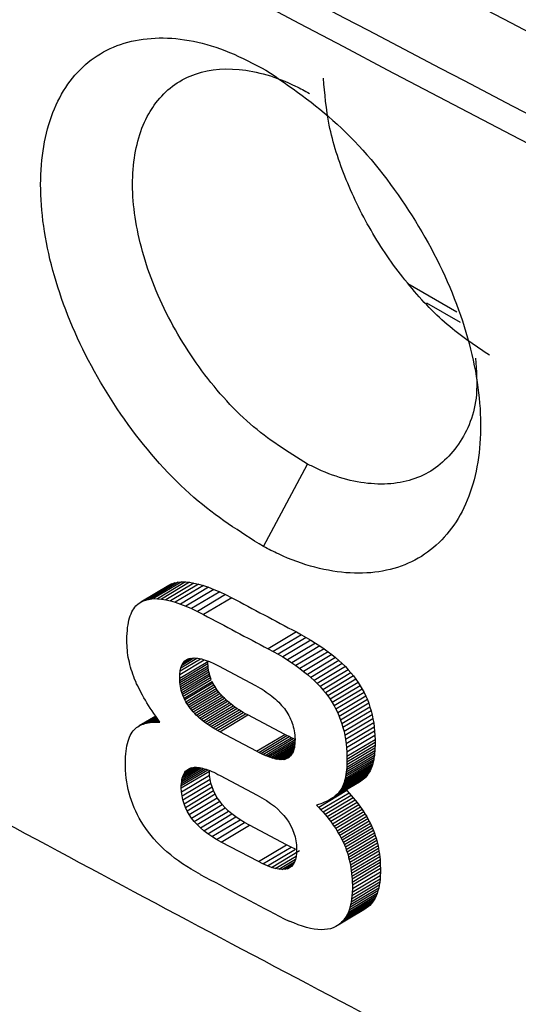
# Model space of a CAD drawing. Header units: millimetres. Extents: x -0.57 to 0.95, y -0.4 to 0.71.
# Tile 233 of 256: x 0.70298 to 0.70674, y 0.32393 to 0.33137. Entities that reach past the tile are written whole.
import ezdxf

# ---------------------------------------------------------------- set-up
doc = ezdxf.new("R2010")
doc.units = ezdxf.units.MM
doc.layers.add('FORMAT', color=7, linetype='Continuous')

msp = doc.modelspace()

# ---------------------------------------------------------------- linework, layer by layer
at = {"layer": 'FORMAT', "color": 7, "linetype": 'Continuous', "lineweight": 25}
for p, q in [((0.705909, 0.329373), (0.706279, 0.329159)), ((0.706048, 0.329228), (0.706303, 0.329081)), ((0.704818, 0.327385), (0.70515, 0.328009)), ((0.704104, 0.327092), (0.703891, 0.326966)), ((0.704125, 0.327103), (0.703913, 0.326976)), ((0.704148, 0.327111), (0.703936, 0.326984)), ((0.704173, 0.327116), (0.703961, 0.326989)), ((0.7042, 0.327118), (0.703988, 0.326992)), ((0.704229, 0.327118), (0.704017, 0.326991)), ((0.70426, 0.327116), (0.704048, 0.326989)), ((0.704293, 0.32711), (0.704081, 0.326983)), ((0.704104, 0.327092), (0.704125, 0.327103)), ((0.704328, 0.327102), (0.704116, 0.326975)), ((0.704125, 0.327103), (0.704148, 0.327111)), ((0.704148, 0.327111), (0.704173, 0.327116)), ((0.704365, 0.327091), (0.704152, 0.326965)), ((0.704173, 0.327116), (0.7042, 0.327118)), ((0.7042, 0.327118), (0.704229, 0.327118)), ((0.704229, 0.327118), (0.70426, 0.327116)), ((0.70426, 0.327116), (0.704293, 0.32711)), ((0.704293, 0.32711), (0.704328, 0.327102)), ((0.704328, 0.327102), (0.704365, 0.327091)), ((0.704365, 0.327091), (0.704403, 0.327078)), ((0.704403, 0.327078), (0.704191, 0.326951)), ((0.704444, 0.327062), (0.704232, 0.326936)), ((0.704487, 0.327044), (0.704274, 0.326917)), ((0.704531, 0.327023), (0.704319, 0.326896)), ((0.704403, 0.327078), (0.704444, 0.327062)), ((0.704444, 0.327062), (0.704487, 0.327044)), ((0.704487, 0.327044), (0.704531, 0.327023)), ((0.704531, 0.327023), (0.704578, 0.326999)), ((0.703846, 0.326927), (0.703855, 0.326937)), ((0.703855, 0.326937), (0.703872, 0.326952)), ((0.703872, 0.326952), (0.703891, 0.326966)), ((0.703891, 0.326966), (0.703913, 0.326976)), ((0.703913, 0.326976), (0.703936, 0.326984)), ((0.703936, 0.326984), (0.703961, 0.326989)), ((0.703961, 0.326989), (0.703988, 0.326992)), ((0.703988, 0.326992), (0.704017, 0.326991)), ((0.704017, 0.326991), (0.704048, 0.326989)), ((0.704048, 0.326989), (0.704081, 0.326983)), ((0.704081, 0.326983), (0.704116, 0.326975)), ((0.704116, 0.326975), (0.704152, 0.326965)), ((0.704152, 0.326965), (0.704191, 0.326951)), ((0.704191, 0.326951), (0.704232, 0.326936)), ((0.704232, 0.326936), (0.704274, 0.326917)), ((0.704578, 0.326999), (0.704365, 0.326872)), ((0.703807, 0.326847), (0.703812, 0.326863)), ((0.703812, 0.326863), (0.703818, 0.326878)), ((0.703818, 0.326878), (0.703824, 0.326892)), ((0.703824, 0.326892), (0.703831, 0.326905)), ((0.703831, 0.326905), (0.703838, 0.326916)), ((0.703838, 0.326916), (0.703846, 0.326927)), ((0.704274, 0.326917), (0.704319, 0.326896)), ((0.704319, 0.326896), (0.704365, 0.326872)), ((0.703792, 0.326773), (0.703795, 0.326793)), ((0.703795, 0.326793), (0.703798, 0.326812)), ((0.703798, 0.326812), (0.703802, 0.32683)), ((0.703802, 0.32683), (0.703807, 0.326847)), ((0.703787, 0.326706), (0.703788, 0.326729)), ((0.703788, 0.326729), (0.70379, 0.326751)), ((0.70379, 0.326751), (0.703792, 0.326773)), ((0.705066, 0.32674), (0.704854, 0.326613)), ((0.705104, 0.326719), (0.704892, 0.326593)), ((0.705066, 0.32674), (0.705104, 0.326719)), ((0.705104, 0.326719), (0.705141, 0.326698)), ((0.703787, 0.326681), (0.703787, 0.326706)), ((0.703787, 0.326656), (0.703787, 0.326681)), ((0.703788, 0.326638), (0.703787, 0.326656)), ((0.703789, 0.32662), (0.703788, 0.326638)), ((0.705141, 0.326698), (0.704929, 0.326572)), ((0.705176, 0.326677), (0.704964, 0.326551)), ((0.70521, 0.326656), (0.704998, 0.326529)), ((0.705243, 0.326635), (0.705031, 0.326508)), ((0.705141, 0.326698), (0.705176, 0.326677)), ((0.705176, 0.326677), (0.70521, 0.326656)), ((0.70521, 0.326656), (0.705243, 0.326635)), ((0.705243, 0.326635), (0.705275, 0.326613)), ((0.70379, 0.326602), (0.703789, 0.32662)), ((0.703792, 0.326584), (0.70379, 0.326602)), ((0.703794, 0.326566), (0.703792, 0.326584)), ((0.703797, 0.326548), (0.703794, 0.326566)), ((0.704854, 0.326613), (0.704892, 0.326593)), ((0.704892, 0.326593), (0.704929, 0.326572)), ((0.704929, 0.326572), (0.704964, 0.326551)), ((0.705275, 0.326613), (0.705062, 0.326486)), ((0.705305, 0.326591), (0.705092, 0.326464)), ((0.705334, 0.326569), (0.705121, 0.326442)), ((0.705275, 0.326613), (0.705305, 0.326591)), ((0.705305, 0.326591), (0.705334, 0.326569)), ((0.705334, 0.326569), (0.705361, 0.326547)), ((0.703801, 0.32653), (0.703797, 0.326548)), ((0.703805, 0.326512), (0.703801, 0.32653)), ((0.703809, 0.326494), (0.703805, 0.326512)), ((0.703814, 0.326475), (0.703809, 0.326494)), ((0.704185, 0.32642), (0.70437, 0.32653)), ((0.704185, 0.32639), (0.704397, 0.326517)), ((0.704185, 0.326374), (0.704397, 0.326501)), ((0.704186, 0.326358), (0.704399, 0.326485)), ((0.704188, 0.326446), (0.704341, 0.326538)), ((0.704194, 0.32647), (0.704315, 0.326542)), ((0.704194, 0.32647), (0.704202, 0.32649)), ((0.704202, 0.32649), (0.704291, 0.326544)), ((0.704202, 0.32649), (0.704212, 0.326507)), ((0.704212, 0.326507), (0.70427, 0.326542)), ((0.704212, 0.326507), (0.704224, 0.326521)), ((0.704224, 0.326521), (0.70425, 0.326536)), ((0.704224, 0.326521), (0.704239, 0.326531)), ((0.704239, 0.326531), (0.704256, 0.326539)), ((0.704256, 0.326539), (0.704276, 0.326543)), ((0.704276, 0.326543), (0.704298, 0.326544)), ((0.704298, 0.326544), (0.704322, 0.326542)), ((0.704322, 0.326542), (0.704349, 0.326536)), ((0.704349, 0.326536), (0.704378, 0.326528)), ((0.704378, 0.326528), (0.704409, 0.326516)), ((0.704397, 0.326501), (0.704397, 0.326517)), ((0.704399, 0.326485), (0.704397, 0.326501)), ((0.7044, 0.32647), (0.704399, 0.326485)), ((0.704409, 0.326516), (0.704443, 0.326501)), ((0.704443, 0.326501), (0.704479, 0.326483)), ((0.704964, 0.326551), (0.704998, 0.326529)), ((0.704998, 0.326529), (0.705031, 0.326508)), ((0.705031, 0.326508), (0.705062, 0.326486)), ((0.705062, 0.326486), (0.705092, 0.326464)), ((0.705361, 0.326547), (0.705149, 0.32642)), ((0.705387, 0.326524), (0.705175, 0.326397)), ((0.705412, 0.326501), (0.7052, 0.326374)), ((0.705361, 0.326547), (0.705387, 0.326524)), ((0.705387, 0.326524), (0.705412, 0.326501)), ((0.705412, 0.326501), (0.705436, 0.326478)), ((0.703819, 0.326457), (0.703814, 0.326475)), ((0.703825, 0.326439), (0.703819, 0.326457)), ((0.703831, 0.326421), (0.703825, 0.326439)), ((0.703838, 0.326402), (0.703831, 0.326421)), ((0.704185, 0.32642), (0.704188, 0.326446)), ((0.704185, 0.32639), (0.704185, 0.32642)), ((0.704188, 0.326446), (0.704194, 0.32647)), ((0.704188, 0.326343), (0.7044, 0.32647)), ((0.70419, 0.326328), (0.704403, 0.326454)), ((0.704193, 0.326313), (0.704406, 0.326439)), ((0.704197, 0.326298), (0.704409, 0.326424)), ((0.704403, 0.326454), (0.7044, 0.32647)), ((0.704406, 0.326439), (0.704403, 0.326454)), ((0.704409, 0.326424), (0.704406, 0.326439)), ((0.704413, 0.32641), (0.704409, 0.326424)), ((0.704479, 0.326483), (0.704758, 0.326335)), ((0.705092, 0.326464), (0.705121, 0.326442)), ((0.705121, 0.326442), (0.705149, 0.32642)), ((0.705149, 0.32642), (0.705175, 0.326397)), ((0.705436, 0.326478), (0.705223, 0.326351)), ((0.705458, 0.326455), (0.705245, 0.326328)), ((0.705478, 0.326431), (0.705266, 0.326304)), ((0.705436, 0.326478), (0.705458, 0.326455)), ((0.705458, 0.326455), (0.705478, 0.326431)), ((0.705478, 0.326431), (0.705498, 0.326408)), ((0.703845, 0.326384), (0.703838, 0.326402)), ((0.703853, 0.326366), (0.703845, 0.326384)), ((0.70386, 0.326349), (0.703853, 0.326366)), ((0.703868, 0.326333), (0.70386, 0.326349)), ((0.704185, 0.326374), (0.704185, 0.32639)), ((0.704186, 0.326358), (0.704185, 0.326374)), ((0.704188, 0.326343), (0.704186, 0.326358)), ((0.70419, 0.326328), (0.704188, 0.326343)), ((0.704201, 0.326283), (0.704413, 0.32641)), ((0.704206, 0.326269), (0.704418, 0.326395)), ((0.704211, 0.326254), (0.704424, 0.326381)), ((0.704218, 0.32624), (0.70443, 0.326367)), ((0.704436, 0.326353), (0.704224, 0.326227)), ((0.704231, 0.326213), (0.704444, 0.32634)), ((0.704418, 0.326395), (0.704413, 0.32641)), ((0.704424, 0.326381), (0.704418, 0.326395)), ((0.704436, 0.326353), (0.70443, 0.326367)), ((0.704444, 0.32634), (0.704436, 0.326353)), ((0.704452, 0.326327), (0.704444, 0.32634)), ((0.705175, 0.326397), (0.7052, 0.326374)), ((0.7052, 0.326374), (0.705223, 0.326351)), ((0.705223, 0.326351), (0.705245, 0.326328)), ((0.705498, 0.326408), (0.705286, 0.326281)), ((0.705516, 0.326384), (0.705304, 0.326257)), ((0.705533, 0.326359), (0.705321, 0.326232)), ((0.705498, 0.326408), (0.705516, 0.326384)), ((0.705516, 0.326384), (0.705533, 0.326359)), ((0.705533, 0.326359), (0.705549, 0.326334)), ((0.703877, 0.326315), (0.703868, 0.326333)), ((0.703886, 0.326298), (0.703877, 0.326315)), ((0.703895, 0.32628), (0.703886, 0.326298)), ((0.703905, 0.326262), (0.703895, 0.32628)), ((0.703915, 0.326243), (0.703905, 0.326262)), ((0.704193, 0.326313), (0.70419, 0.326328)), ((0.704197, 0.326298), (0.704193, 0.326313)), ((0.704201, 0.326283), (0.704197, 0.326298)), ((0.704206, 0.326269), (0.704201, 0.326283)), ((0.704211, 0.326254), (0.704206, 0.326269)), ((0.704239, 0.3262), (0.704452, 0.326327)), ((0.704248, 0.326187), (0.70446, 0.326313)), ((0.704257, 0.326174), (0.704469, 0.326301)), ((0.704267, 0.326161), (0.704479, 0.326288)), ((0.704277, 0.326148), (0.704489, 0.326275)), ((0.704288, 0.326136), (0.7045, 0.326263)), ((0.70446, 0.326313), (0.704452, 0.326327)), ((0.704469, 0.326301), (0.70446, 0.326313)), ((0.704479, 0.326288), (0.704469, 0.326301)), ((0.704489, 0.326275), (0.704479, 0.326288)), ((0.7045, 0.326263), (0.704489, 0.326275)), ((0.704511, 0.326251), (0.7045, 0.326263)), ((0.704758, 0.326335), (0.704775, 0.326326)), ((0.704775, 0.326326), (0.704792, 0.326316)), ((0.704792, 0.326316), (0.704808, 0.326307)), ((0.704808, 0.326307), (0.704824, 0.326297)), ((0.704824, 0.326297), (0.704839, 0.326286)), ((0.704839, 0.326286), (0.704854, 0.326276)), ((0.704854, 0.326276), (0.704868, 0.326265)), ((0.704868, 0.326265), (0.704882, 0.326255)), ((0.705245, 0.326328), (0.705266, 0.326304)), ((0.705266, 0.326304), (0.705286, 0.326281)), ((0.705286, 0.326281), (0.705304, 0.326257)), ((0.705549, 0.326334), (0.705337, 0.326207)), ((0.705564, 0.326309), (0.705351, 0.326182)), ((0.705578, 0.326283), (0.705365, 0.326156)), ((0.705549, 0.326334), (0.705564, 0.326309)), ((0.705564, 0.326309), (0.705578, 0.326283)), ((0.705578, 0.326283), (0.70559, 0.326256)), ((0.703927, 0.326225), (0.703915, 0.326243)), ((0.703938, 0.326205), (0.703927, 0.326225)), ((0.70395, 0.326185), (0.703938, 0.326205)), ((0.704218, 0.32624), (0.704211, 0.326254)), ((0.704224, 0.326227), (0.704218, 0.32624)), ((0.704231, 0.326213), (0.704224, 0.326227)), ((0.704239, 0.3262), (0.704231, 0.326213)), ((0.704248, 0.326187), (0.704239, 0.3262)), ((0.704299, 0.326124), (0.704511, 0.326251)), ((0.70431, 0.326112), (0.704523, 0.326239)), ((0.704322, 0.326101), (0.704535, 0.326227)), ((0.704335, 0.326089), (0.704547, 0.326216)), ((0.704348, 0.326078), (0.70456, 0.326205)), ((0.704362, 0.326067), (0.704574, 0.326194)), ((0.704523, 0.326239), (0.704511, 0.326251)), ((0.704535, 0.326227), (0.704523, 0.326239)), ((0.704547, 0.326216), (0.704535, 0.326227)), ((0.70456, 0.326205), (0.704547, 0.326216)), ((0.704574, 0.326194), (0.70456, 0.326205)), ((0.704588, 0.326183), (0.704574, 0.326194)), ((0.704882, 0.326255), (0.704896, 0.326243)), ((0.704896, 0.326243), (0.704909, 0.326232)), ((0.704909, 0.326232), (0.704921, 0.326221)), ((0.704921, 0.326221), (0.704933, 0.326209)), ((0.704933, 0.326209), (0.704944, 0.326197)), ((0.704944, 0.326197), (0.704955, 0.326185)), ((0.705304, 0.326257), (0.705321, 0.326232)), ((0.705321, 0.326232), (0.705337, 0.326207)), ((0.705337, 0.326207), (0.705351, 0.326182)), ((0.70559, 0.326256), (0.705378, 0.326129)), ((0.705602, 0.326229), (0.70539, 0.326102)), ((0.705613, 0.326201), (0.7054, 0.326074)), ((0.70559, 0.326256), (0.705602, 0.326229)), ((0.705602, 0.326229), (0.705613, 0.326201)), ((0.705613, 0.326201), (0.705622, 0.326173)), ((0.703963, 0.326165), (0.70395, 0.326185)), ((0.703976, 0.326145), (0.703963, 0.326165)), ((0.70399, 0.326124), (0.703976, 0.326145)), ((0.704005, 0.326103), (0.70399, 0.326124)), ((0.704257, 0.326174), (0.704248, 0.326187)), ((0.704267, 0.326161), (0.704257, 0.326174)), ((0.704277, 0.326148), (0.704267, 0.326161)), ((0.704288, 0.326136), (0.704277, 0.326148)), ((0.704299, 0.326124), (0.704288, 0.326136)), ((0.70431, 0.326112), (0.704299, 0.326124)), ((0.704376, 0.326056), (0.704588, 0.326183)), ((0.70439, 0.326045), (0.704602, 0.326172)), ((0.704405, 0.326035), (0.704617, 0.326162)), ((0.704421, 0.326025), (0.704633, 0.326152)), ((0.704436, 0.326015), (0.704649, 0.326142)), ((0.704453, 0.326005), (0.704665, 0.326132)), ((0.70447, 0.325995), (0.704682, 0.326122)), ((0.704487, 0.325986), (0.704699, 0.326113)), ((0.704602, 0.326172), (0.704588, 0.326183)), ((0.704617, 0.326162), (0.704602, 0.326172)), ((0.704633, 0.326152), (0.704617, 0.326162)), ((0.704649, 0.326142), (0.704633, 0.326152)), ((0.704665, 0.326132), (0.704649, 0.326142)), ((0.704682, 0.326122), (0.704665, 0.326132)), ((0.704699, 0.326113), (0.704682, 0.326122)), ((0.704978, 0.325965), (0.704699, 0.326113)), ((0.704955, 0.326185), (0.704966, 0.326173)), ((0.704966, 0.326173), (0.704976, 0.326161)), ((0.704976, 0.326161), (0.704985, 0.326148)), ((0.704985, 0.326148), (0.704994, 0.326135)), ((0.704994, 0.326135), (0.705002, 0.326122)), ((0.705002, 0.326122), (0.70501, 0.326108)), ((0.705351, 0.326182), (0.705365, 0.326156)), ((0.705365, 0.326156), (0.705378, 0.326129)), ((0.705378, 0.326129), (0.70539, 0.326102)), ((0.705622, 0.326173), (0.70541, 0.326046)), ((0.705631, 0.326144), (0.705418, 0.326017)), ((0.705638, 0.326114), (0.705426, 0.325987)), ((0.705622, 0.326173), (0.705631, 0.326144)), ((0.705631, 0.326144), (0.705638, 0.326114)), ((0.705638, 0.326114), (0.705644, 0.326084)), ((0.704004, 0.326104), (0.703879, 0.32603)), ((0.704004, 0.326104), (0.703889, 0.326035)), ((0.703889, 0.326035), (0.7039, 0.32604)), ((0.704005, 0.326103), (0.7039, 0.32604)), ((0.7039, 0.32604), (0.703911, 0.326044)), ((0.704006, 0.326101), (0.703911, 0.326044)), ((0.703911, 0.326044), (0.703923, 0.326048)), ((0.704008, 0.326099), (0.703923, 0.326048)), ((0.703923, 0.326048), (0.703935, 0.326051)), ((0.70401, 0.326096), (0.703935, 0.326051)), ((0.703935, 0.326051), (0.703948, 0.326054)), ((0.704012, 0.326092), (0.703948, 0.326054)), ((0.703948, 0.326054), (0.703961, 0.326056)), ((0.704015, 0.326088), (0.703961, 0.326056)), ((0.703961, 0.326056), (0.703975, 0.326058)), ((0.704018, 0.326084), (0.703975, 0.326058)), ((0.703975, 0.326058), (0.703989, 0.326059)), ((0.704022, 0.326078), (0.703989, 0.326059)), ((0.703989, 0.326059), (0.704004, 0.326059)), ((0.704026, 0.326072), (0.704004, 0.326059)), ((0.704004, 0.326059), (0.704019, 0.326059)), ((0.70402, 0.326081), (0.704005, 0.326103)), ((0.70403, 0.326066), (0.704019, 0.326059)), ((0.704019, 0.326059), (0.704035, 0.326059)), ((0.704035, 0.326059), (0.70402, 0.326081)), ((0.704322, 0.326101), (0.70431, 0.326112)), ((0.704335, 0.326089), (0.704322, 0.326101)), ((0.704348, 0.326078), (0.704335, 0.326089)), ((0.704362, 0.326067), (0.704348, 0.326078)), ((0.704376, 0.326056), (0.704362, 0.326067)), ((0.70439, 0.326045), (0.704376, 0.326056)), ((0.704405, 0.326035), (0.70439, 0.326045)), ((0.70501, 0.326108), (0.705017, 0.326095)), ((0.705017, 0.326095), (0.705023, 0.326081)), ((0.705023, 0.326081), (0.705029, 0.326067)), ((0.705029, 0.326067), (0.705035, 0.326052)), ((0.705035, 0.326052), (0.705039, 0.326038)), ((0.70539, 0.326102), (0.7054, 0.326074)), ((0.7054, 0.326074), (0.70541, 0.326046)), ((0.70541, 0.326046), (0.705418, 0.326017)), ((0.705644, 0.326084), (0.705432, 0.325957)), ((0.70565, 0.326054), (0.705438, 0.325927)), ((0.705644, 0.326084), (0.70565, 0.326054)), ((0.70565, 0.326054), (0.705654, 0.326022)), ((0.703812, 0.325958), (0.703819, 0.325971)), ((0.703819, 0.325971), (0.703827, 0.325982)), ((0.703827, 0.325982), (0.703835, 0.325993)), ((0.703835, 0.325993), (0.703843, 0.326003)), ((0.703843, 0.326003), (0.703851, 0.32601)), ((0.703851, 0.32601), (0.70386, 0.326017)), ((0.70386, 0.326017), (0.703869, 0.326024)), ((0.703869, 0.326024), (0.703879, 0.32603)), ((0.703879, 0.32603), (0.703889, 0.326035)), ((0.704421, 0.326025), (0.704405, 0.326035)), ((0.704436, 0.326015), (0.704421, 0.326025)), ((0.704453, 0.326005), (0.704436, 0.326015)), ((0.70447, 0.325995), (0.704453, 0.326005)), ((0.704487, 0.325986), (0.70447, 0.325995)), ((0.704765, 0.325839), (0.704487, 0.325986)), ((0.704765, 0.325839), (0.704978, 0.325965)), ((0.704994, 0.325957), (0.704978, 0.325965)), ((0.705039, 0.326038), (0.705043, 0.326023)), ((0.705043, 0.326023), (0.705047, 0.326008)), ((0.705047, 0.326008), (0.70505, 0.325992)), ((0.70505, 0.325992), (0.705052, 0.325977)), ((0.705052, 0.325977), (0.705054, 0.325961)), ((0.705418, 0.326017), (0.705426, 0.325987)), ((0.705426, 0.325987), (0.705432, 0.325957)), ((0.705654, 0.326022), (0.705442, 0.325895)), ((0.705657, 0.325991), (0.705445, 0.325864)), ((0.705654, 0.326022), (0.705657, 0.325991)), ((0.705657, 0.325991), (0.705659, 0.325958)), ((0.703787, 0.325879), (0.703791, 0.325897)), ((0.703791, 0.325897), (0.703795, 0.325914)), ((0.703795, 0.325914), (0.703801, 0.32593)), ((0.703801, 0.32593), (0.703806, 0.325944)), ((0.703806, 0.325944), (0.703812, 0.325958)), ((0.704782, 0.32583), (0.704994, 0.325957)), ((0.704799, 0.325822), (0.705011, 0.325949)), ((0.704814, 0.325814), (0.705027, 0.325941)), ((0.70483, 0.325807), (0.705042, 0.325934)), ((0.704845, 0.325801), (0.705056, 0.325927)), ((0.704859, 0.325796), (0.705055, 0.325913)), ((0.704873, 0.325791), (0.705055, 0.3259)), ((0.705011, 0.325949), (0.704994, 0.325957)), ((0.705027, 0.325941), (0.705011, 0.325949)), ((0.705042, 0.325934), (0.705027, 0.325941)), ((0.705057, 0.325928), (0.705042, 0.325934)), ((0.705055, 0.325896), (0.705053, 0.325882)), ((0.705054, 0.325961), (0.705055, 0.325945)), ((0.705055, 0.325945), (0.705056, 0.325929)), ((0.705056, 0.325929), (0.705055, 0.325912)), ((0.705055, 0.325912), (0.705055, 0.325896)), ((0.705432, 0.325957), (0.705438, 0.325927)), ((0.705438, 0.325927), (0.705442, 0.325895)), ((0.705442, 0.325895), (0.705445, 0.325864)), ((0.705659, 0.325958), (0.705447, 0.325831)), ((0.70566, 0.325925), (0.705448, 0.325799)), ((0.70566, 0.325904), (0.705448, 0.325777)), ((0.705659, 0.325958), (0.70566, 0.325925)), ((0.70566, 0.325925), (0.70566, 0.325904)), ((0.70566, 0.325904), (0.70566, 0.325883)), ((0.703777, 0.325797), (0.703779, 0.325819)), ((0.703779, 0.325819), (0.703781, 0.32584)), ((0.703781, 0.32584), (0.703784, 0.32586)), ((0.703784, 0.32586), (0.703787, 0.325879)), ((0.704782, 0.32583), (0.704765, 0.325839)), ((0.704799, 0.325822), (0.704782, 0.32583)), ((0.704814, 0.325814), (0.704799, 0.325822)), ((0.704886, 0.325787), (0.705054, 0.325887)), ((0.704898, 0.325783), (0.705052, 0.325875)), ((0.704911, 0.32578), (0.70505, 0.325864)), ((0.704922, 0.325778), (0.705048, 0.325853)), ((0.704933, 0.325777), (0.705045, 0.325843)), ((0.704944, 0.325776), (0.705041, 0.325834)), ((0.704954, 0.325776), (0.705037, 0.325825)), ((0.704964, 0.325776), (0.705033, 0.325817)), ((0.705036, 0.325822), (0.70503, 0.325813)), ((0.705041, 0.325832), (0.705036, 0.325822)), ((0.705045, 0.325843), (0.705041, 0.325832)), ((0.705048, 0.325855), (0.705045, 0.325843)), ((0.705051, 0.325868), (0.705048, 0.325855)), ((0.705053, 0.325882), (0.705051, 0.325868)), ((0.705657, 0.325824), (0.705444, 0.325698)), ((0.705445, 0.325864), (0.705447, 0.325831)), ((0.705658, 0.325843), (0.705446, 0.325716)), ((0.705659, 0.325862), (0.705447, 0.325736)), ((0.705447, 0.325831), (0.705448, 0.325799)), ((0.70566, 0.325883), (0.705448, 0.325756)), ((0.705657, 0.325824), (0.705655, 0.325807)), ((0.705658, 0.325843), (0.705657, 0.325824)), ((0.705659, 0.325862), (0.705658, 0.325843)), ((0.70566, 0.325883), (0.705659, 0.325862)), ((0.703776, 0.325774), (0.703777, 0.325797)), ((0.703776, 0.32575), (0.703776, 0.325774)), ((0.703776, 0.325725), (0.703776, 0.32575)), ((0.70483, 0.325807), (0.704814, 0.325814)), ((0.704845, 0.325801), (0.70483, 0.325807)), ((0.704859, 0.325796), (0.704845, 0.325801)), ((0.704873, 0.325791), (0.704859, 0.325796)), ((0.704886, 0.325787), (0.704873, 0.325791)), ((0.704898, 0.325783), (0.704886, 0.325787)), ((0.704911, 0.32578), (0.704898, 0.325783)), ((0.704922, 0.325778), (0.704911, 0.32578)), ((0.704933, 0.325777), (0.704922, 0.325778)), ((0.704944, 0.325776), (0.704933, 0.325777)), ((0.704954, 0.325776), (0.704944, 0.325776)), ((0.704964, 0.325776), (0.704954, 0.325776)), ((0.704973, 0.325777), (0.704964, 0.325776)), ((0.704973, 0.325777), (0.705028, 0.32581)), ((0.704983, 0.325779), (0.704973, 0.325777)), ((0.704992, 0.325783), (0.704983, 0.325779)), ((0.704992, 0.325783), (0.705014, 0.325795)), ((0.705001, 0.325787), (0.704992, 0.325783)), ((0.70501, 0.325792), (0.705001, 0.325787)), ((0.705017, 0.325798), (0.70501, 0.325792)), ((0.705024, 0.325805), (0.705017, 0.325798)), ((0.70503, 0.325813), (0.705024, 0.325805)), ((0.705643, 0.325743), (0.70543, 0.325616)), ((0.705646, 0.325758), (0.705434, 0.325631)), ((0.70565, 0.325773), (0.705437, 0.325647)), ((0.705652, 0.32579), (0.70544, 0.325663)), ((0.705655, 0.325807), (0.705443, 0.32568)), ((0.705448, 0.325756), (0.705447, 0.325736)), ((0.705448, 0.325799), (0.705448, 0.325777)), ((0.705448, 0.325777), (0.705448, 0.325756)), ((0.705643, 0.325743), (0.705639, 0.325729)), ((0.705646, 0.325758), (0.705643, 0.325743)), ((0.70565, 0.325773), (0.705646, 0.325758)), ((0.705652, 0.32579), (0.70565, 0.325773)), ((0.705655, 0.325807), (0.705652, 0.32579)), ((0.703777, 0.325695), (0.703776, 0.325725)), ((0.703779, 0.325665), (0.703777, 0.325695)), ((0.704197, 0.325579), (0.704397, 0.325698)), ((0.704197, 0.325562), (0.70441, 0.325689)), ((0.704198, 0.325595), (0.70438, 0.325704)), ((0.7042, 0.32561), (0.704365, 0.325709)), ((0.704202, 0.325624), (0.70435, 0.325713)), ((0.704205, 0.325637), (0.704336, 0.325715)), ((0.704208, 0.325649), (0.704322, 0.325717)), ((0.704213, 0.325661), (0.704309, 0.325718)), ((0.704213, 0.325661), (0.704218, 0.325671)), ((0.704218, 0.325671), (0.704297, 0.325718)), ((0.704218, 0.325671), (0.704224, 0.32568)), ((0.704224, 0.32568), (0.704286, 0.325717)), ((0.704224, 0.32568), (0.70423, 0.325688)), ((0.70423, 0.325688), (0.704275, 0.325715)), ((0.70423, 0.325688), (0.704238, 0.325695)), ((0.704238, 0.325695), (0.704264, 0.325711)), ((0.704238, 0.325695), (0.704246, 0.325702)), ((0.704246, 0.325702), (0.704254, 0.325707)), ((0.704254, 0.325707), (0.704264, 0.325711)), ((0.704264, 0.325711), (0.704274, 0.325714)), ((0.704274, 0.325714), (0.704285, 0.325717)), ((0.704285, 0.325717), (0.704294, 0.325718)), ((0.704294, 0.325718), (0.704303, 0.325718)), ((0.704303, 0.325718), (0.704313, 0.325718)), ((0.704313, 0.325718), (0.704323, 0.325717)), ((0.704323, 0.325717), (0.704334, 0.325716)), ((0.704334, 0.325716), (0.704346, 0.325713)), ((0.704346, 0.325713), (0.704358, 0.325711)), ((0.704358, 0.325711), (0.704371, 0.325707)), ((0.704371, 0.325707), (0.704384, 0.325703)), ((0.704384, 0.325703), (0.704398, 0.325698)), ((0.704398, 0.325698), (0.704412, 0.325693)), ((0.704411, 0.325658), (0.70441, 0.325689)), ((0.704412, 0.325693), (0.704427, 0.325686)), ((0.704427, 0.325686), (0.704442, 0.32568)), ((0.704442, 0.32568), (0.704458, 0.325672)), ((0.704458, 0.325672), (0.704474, 0.325664)), ((0.705612, 0.325672), (0.7054, 0.325545)), ((0.705618, 0.325682), (0.705406, 0.325555)), ((0.705624, 0.325692), (0.705412, 0.325565)), ((0.705629, 0.325704), (0.705417, 0.325577)), ((0.705634, 0.325716), (0.705422, 0.325589)), ((0.705639, 0.325729), (0.705426, 0.325603)), ((0.705443, 0.32568), (0.70544, 0.325663)), ((0.705444, 0.325698), (0.705443, 0.32568)), ((0.705446, 0.325716), (0.705444, 0.325698)), ((0.705447, 0.325736), (0.705446, 0.325716)), ((0.705612, 0.325672), (0.705606, 0.325662)), ((0.705618, 0.325682), (0.705612, 0.325672)), ((0.705624, 0.325692), (0.705618, 0.325682)), ((0.705629, 0.325704), (0.705624, 0.325692)), ((0.705634, 0.325716), (0.705629, 0.325704)), ((0.705639, 0.325729), (0.705634, 0.325716)), ((0.703781, 0.325636), (0.703779, 0.325665)), ((0.703785, 0.325607), (0.703781, 0.325636)), ((0.70379, 0.325578), (0.703785, 0.325607)), ((0.704197, 0.325579), (0.704198, 0.325595)), ((0.704198, 0.325595), (0.7042, 0.32561)), ((0.704199, 0.325531), (0.704411, 0.325658)), ((0.7042, 0.32561), (0.704202, 0.325624)), ((0.704202, 0.325624), (0.704205, 0.325637)), ((0.704203, 0.325501), (0.704415, 0.325628)), ((0.704205, 0.325637), (0.704208, 0.325649)), ((0.704208, 0.325649), (0.704213, 0.325661)), ((0.704209, 0.325471), (0.704421, 0.325598)), ((0.704415, 0.325628), (0.704411, 0.325658)), ((0.704421, 0.325598), (0.704415, 0.325628)), ((0.70443, 0.325569), (0.704421, 0.325598)), ((0.704474, 0.325664), (0.704491, 0.325655)), ((0.704491, 0.325655), (0.704771, 0.325507)), ((0.705542, 0.325605), (0.705329, 0.325478)), ((0.705553, 0.325612), (0.70534, 0.325485)), ((0.705563, 0.32562), (0.705351, 0.325493)), ((0.705573, 0.325628), (0.70536, 0.325501)), ((0.705582, 0.325636), (0.70537, 0.325509)), ((0.70559, 0.325644), (0.705378, 0.325517)), ((0.705598, 0.325653), (0.705386, 0.325526)), ((0.705606, 0.325662), (0.705393, 0.325535)), ((0.705426, 0.325603), (0.705422, 0.325589)), ((0.70543, 0.325616), (0.705426, 0.325603)), ((0.705434, 0.325631), (0.70543, 0.325616)), ((0.705437, 0.325647), (0.705434, 0.325631)), ((0.70544, 0.325663), (0.705437, 0.325647)), ((0.705553, 0.325612), (0.705542, 0.325605)), ((0.705563, 0.32562), (0.705553, 0.325612)), ((0.705573, 0.325628), (0.705563, 0.32562)), ((0.705582, 0.325636), (0.705573, 0.325628)), ((0.70559, 0.325644), (0.705582, 0.325636)), ((0.705598, 0.325653), (0.70559, 0.325644)), ((0.705606, 0.325662), (0.705598, 0.325653)), ((0.703796, 0.32555), (0.70379, 0.325578)), ((0.703803, 0.325522), (0.703796, 0.32555)), ((0.703811, 0.325494), (0.703803, 0.325522)), ((0.704197, 0.325562), (0.704197, 0.325579)), ((0.704199, 0.325531), (0.704197, 0.325562)), ((0.704203, 0.325501), (0.704199, 0.325531)), ((0.704218, 0.325442), (0.70443, 0.325569)), ((0.704228, 0.325414), (0.70444, 0.325541)), ((0.70444, 0.325541), (0.70443, 0.325569)), ((0.704454, 0.325514), (0.70444, 0.325541)), ((0.705448, 0.325541), (0.705235, 0.325414)), ((0.705464, 0.325523), (0.705252, 0.325396)), ((0.705386, 0.325526), (0.705378, 0.325517)), ((0.705393, 0.325535), (0.705386, 0.325526)), ((0.7054, 0.325545), (0.705393, 0.325535)), ((0.705406, 0.325555), (0.7054, 0.325545)), ((0.705412, 0.325565), (0.705406, 0.325555)), ((0.705417, 0.325577), (0.705412, 0.325565)), ((0.705422, 0.325589), (0.705417, 0.325577)), ((0.705443, 0.325546), (0.705448, 0.325541)), ((0.705448, 0.325541), (0.705464, 0.325523)), ((0.705464, 0.325523), (0.70548, 0.325505)), ((0.70382, 0.325466), (0.703811, 0.325494)), ((0.70383, 0.325439), (0.70382, 0.325466)), ((0.704209, 0.325471), (0.704203, 0.325501)), ((0.704218, 0.325442), (0.704209, 0.325471)), ((0.704454, 0.325514), (0.704241, 0.325387)), ((0.704257, 0.32536), (0.704469, 0.325487)), ((0.704274, 0.325334), (0.704487, 0.325461)), ((0.704469, 0.325487), (0.704454, 0.325514)), ((0.704487, 0.325461), (0.704469, 0.325487)), ((0.704507, 0.325436), (0.704487, 0.325461)), ((0.704771, 0.325507), (0.704806, 0.325487)), ((0.704806, 0.325487), (0.70484, 0.325467)), ((0.70484, 0.325467), (0.704871, 0.325445)), ((0.704871, 0.325445), (0.7049, 0.325423)), ((0.705264, 0.325447), (0.70525, 0.325442)), ((0.705279, 0.325453), (0.705264, 0.325447)), ((0.70548, 0.325505), (0.705268, 0.325378)), ((0.705292, 0.325459), (0.705279, 0.325453)), ((0.705495, 0.325487), (0.705283, 0.325361)), ((0.705305, 0.325465), (0.705292, 0.325459)), ((0.70551, 0.325469), (0.705298, 0.325343)), ((0.705317, 0.325471), (0.705305, 0.325465)), ((0.705524, 0.325452), (0.705312, 0.325325)), ((0.705329, 0.325478), (0.705317, 0.325471)), ((0.70534, 0.325485), (0.705329, 0.325478)), ((0.705351, 0.325493), (0.70534, 0.325485)), ((0.70536, 0.325501), (0.705351, 0.325493)), ((0.70537, 0.325509), (0.70536, 0.325501)), ((0.705378, 0.325517), (0.70537, 0.325509)), ((0.70548, 0.325505), (0.705495, 0.325487)), ((0.705495, 0.325487), (0.70551, 0.325469)), ((0.70551, 0.325469), (0.705524, 0.325452)), ((0.705524, 0.325452), (0.705538, 0.325434)), ((0.703841, 0.325412), (0.70383, 0.325439)), ((0.703853, 0.325385), (0.703841, 0.325412)), ((0.703866, 0.325359), (0.703853, 0.325385)), ((0.704228, 0.325414), (0.704218, 0.325442)), ((0.704241, 0.325387), (0.704228, 0.325414)), ((0.704257, 0.32536), (0.704241, 0.325387)), ((0.704294, 0.325309), (0.704507, 0.325436)), ((0.704317, 0.325284), (0.704529, 0.325411)), ((0.704341, 0.325261), (0.704553, 0.325387)), ((0.704529, 0.325411), (0.704507, 0.325436)), ((0.704553, 0.325387), (0.704529, 0.325411)), ((0.70458, 0.325365), (0.704553, 0.325387)), ((0.7049, 0.325423), (0.704926, 0.325401)), ((0.704926, 0.325401), (0.70495, 0.325377)), ((0.70495, 0.325377), (0.704972, 0.325353)), ((0.705234, 0.325437), (0.705218, 0.325432)), ((0.705218, 0.325432), (0.705235, 0.325414)), ((0.70525, 0.325442), (0.705234, 0.325437)), ((0.705235, 0.325414), (0.705252, 0.325396)), ((0.705252, 0.325396), (0.705268, 0.325378)), ((0.705268, 0.325378), (0.705283, 0.325361)), ((0.705538, 0.325434), (0.705326, 0.325307)), ((0.705551, 0.325416), (0.705339, 0.325289)), ((0.705563, 0.325398), (0.705351, 0.325271)), ((0.705575, 0.325381), (0.705363, 0.325254)), ((0.705538, 0.325434), (0.705551, 0.325416)), ((0.705551, 0.325416), (0.705563, 0.325398)), ((0.705563, 0.325398), (0.705575, 0.325381)), ((0.705575, 0.325381), (0.705586, 0.325363)), ((0.70388, 0.325333), (0.703866, 0.325359)), ((0.703895, 0.325307), (0.70388, 0.325333)), ((0.703911, 0.325281), (0.703895, 0.325307)), ((0.704274, 0.325334), (0.704257, 0.32536)), ((0.704294, 0.325309), (0.704274, 0.325334)), ((0.704317, 0.325284), (0.704294, 0.325309)), ((0.704368, 0.325238), (0.70458, 0.325365)), ((0.704397, 0.325215), (0.70461, 0.325342)), ((0.704429, 0.325194), (0.704641, 0.325321)), ((0.704463, 0.325173), (0.704675, 0.3253)), ((0.70461, 0.325342), (0.70458, 0.325365)), ((0.704641, 0.325321), (0.70461, 0.325342)), ((0.704675, 0.3253), (0.704641, 0.325321)), ((0.704711, 0.32528), (0.704675, 0.3253)), ((0.704972, 0.325353), (0.704992, 0.325328)), ((0.704992, 0.325328), (0.705009, 0.325302)), ((0.705009, 0.325302), (0.705025, 0.325276)), ((0.705283, 0.325361), (0.705298, 0.325343)), ((0.705298, 0.325343), (0.705312, 0.325325)), ((0.705312, 0.325325), (0.705326, 0.325307)), ((0.705326, 0.325307), (0.705339, 0.325289)), ((0.705586, 0.325363), (0.705374, 0.325236)), ((0.705597, 0.325345), (0.705385, 0.325218)), ((0.705607, 0.325328), (0.705395, 0.325201)), ((0.705617, 0.32531), (0.705404, 0.325183)), ((0.705586, 0.325363), (0.705597, 0.325345)), ((0.705597, 0.325345), (0.705607, 0.325328)), ((0.705607, 0.325328), (0.705617, 0.32531)), ((0.705617, 0.32531), (0.705626, 0.325293)), ((0.703929, 0.325254), (0.703911, 0.325281)), ((0.703949, 0.325227), (0.703929, 0.325254)), ((0.703969, 0.325201), (0.703949, 0.325227)), ((0.704341, 0.325261), (0.704317, 0.325284)), ((0.704368, 0.325238), (0.704341, 0.325261)), ((0.704397, 0.325215), (0.704368, 0.325238)), ((0.704499, 0.325153), (0.704711, 0.32528)), ((0.704991, 0.325131), (0.704711, 0.32528)), ((0.705025, 0.325276), (0.705037, 0.325248)), ((0.705037, 0.325248), (0.705048, 0.32522)), ((0.705339, 0.325289), (0.705351, 0.325271)), ((0.705351, 0.325271), (0.705363, 0.325254)), ((0.705363, 0.325254), (0.705374, 0.325236)), ((0.705374, 0.325236), (0.705385, 0.325218)), ((0.705626, 0.325293), (0.705413, 0.325166)), ((0.705634, 0.325275), (0.705422, 0.325148)), ((0.705642, 0.325257), (0.705429, 0.325131)), ((0.705649, 0.325239), (0.705437, 0.325113)), ((0.705656, 0.325221), (0.705443, 0.325094)), ((0.705626, 0.325293), (0.705634, 0.325275)), ((0.705634, 0.325275), (0.705642, 0.325257)), ((0.705642, 0.325257), (0.705649, 0.325239)), ((0.705649, 0.325239), (0.705656, 0.325221)), ((0.705656, 0.325221), (0.705662, 0.325202)), ((0.703991, 0.325176), (0.703969, 0.325201)), ((0.704014, 0.32515), (0.703991, 0.325176)), ((0.704038, 0.325126), (0.704014, 0.32515)), ((0.704429, 0.325194), (0.704397, 0.325215)), ((0.704463, 0.325173), (0.704429, 0.325194)), ((0.704499, 0.325153), (0.704463, 0.325173)), ((0.704779, 0.325005), (0.704499, 0.325153)), ((0.705048, 0.32522), (0.705056, 0.325192)), ((0.705056, 0.325192), (0.705063, 0.325162)), ((0.705063, 0.325162), (0.705066, 0.325132)), ((0.705385, 0.325218), (0.705395, 0.325201)), ((0.705395, 0.325201), (0.705404, 0.325183)), ((0.705404, 0.325183), (0.705413, 0.325166)), ((0.705413, 0.325166), (0.705422, 0.325148)), ((0.705422, 0.325148), (0.705429, 0.325131)), ((0.705662, 0.325202), (0.70545, 0.325076)), ((0.705668, 0.325183), (0.705456, 0.325056)), ((0.705673, 0.325164), (0.705461, 0.325037)), ((0.705662, 0.325202), (0.705668, 0.325183)), ((0.705668, 0.325183), (0.705673, 0.325164)), ((0.705673, 0.325164), (0.705678, 0.325144)), ((0.704063, 0.325102), (0.704038, 0.325126)), ((0.704089, 0.325078), (0.704063, 0.325102)), ((0.704117, 0.325055), (0.704089, 0.325078)), ((0.704779, 0.325005), (0.704991, 0.325131)), ((0.704814, 0.324987), (0.705026, 0.325114)), ((0.704847, 0.324972), (0.70506, 0.325099)), ((0.704878, 0.324961), (0.70509, 0.325088)), ((0.705026, 0.325114), (0.704991, 0.325131)), ((0.70506, 0.325099), (0.705026, 0.325114)), ((0.705066, 0.325132), (0.705068, 0.325101)), ((0.705068, 0.325101), (0.705067, 0.325071)), ((0.705429, 0.325131), (0.705437, 0.325113)), ((0.705437, 0.325113), (0.705443, 0.325094)), ((0.705443, 0.325094), (0.70545, 0.325076)), ((0.70545, 0.325076), (0.705456, 0.325056)), ((0.705678, 0.325144), (0.705466, 0.325018)), ((0.705683, 0.325124), (0.705471, 0.324998)), ((0.705687, 0.325104), (0.705474, 0.324977)), ((0.70569, 0.325083), (0.705478, 0.324957)), ((0.705678, 0.325144), (0.705683, 0.325124)), ((0.705683, 0.325124), (0.705687, 0.325104)), ((0.705687, 0.325104), (0.70569, 0.325083)), ((0.70569, 0.325083), (0.705693, 0.325062)), ((0.704145, 0.325032), (0.704117, 0.325055)), ((0.704175, 0.32501), (0.704145, 0.325032)), ((0.704206, 0.324989), (0.704175, 0.32501)), ((0.704814, 0.324987), (0.704779, 0.325005)), ((0.704907, 0.324952), (0.705065, 0.325047)), ((0.704933, 0.324947), (0.70506, 0.325023)), ((0.704957, 0.324945), (0.705052, 0.325002)), ((0.705051, 0.325001), (0.705041, 0.324983)), ((0.705059, 0.325021), (0.705051, 0.325001)), ((0.705064, 0.325044), (0.705059, 0.325021)), ((0.705067, 0.325071), (0.705064, 0.325044)), ((0.705456, 0.325056), (0.705461, 0.325037)), ((0.705461, 0.325037), (0.705466, 0.325018)), ((0.705466, 0.325018), (0.705471, 0.324998)), ((0.705471, 0.324998), (0.705474, 0.324977)), ((0.705693, 0.325062), (0.705481, 0.324936)), ((0.705696, 0.325041), (0.705483, 0.324914)), ((0.705698, 0.325019), (0.705485, 0.324892)), ((0.705699, 0.324997), (0.705487, 0.324871)), ((0.705693, 0.325062), (0.705696, 0.325041)), ((0.705696, 0.325041), (0.705698, 0.325019)), ((0.705698, 0.325019), (0.705699, 0.324997)), ((0.705699, 0.324997), (0.7057, 0.324975)), ((0.704238, 0.324968), (0.704206, 0.324989)), ((0.704271, 0.324947), (0.704238, 0.324968)), ((0.704306, 0.324927), (0.704271, 0.324947)), ((0.704341, 0.324908), (0.704306, 0.324927)), ((0.704847, 0.324972), (0.704814, 0.324987)), ((0.704878, 0.324961), (0.704847, 0.324972)), ((0.704907, 0.324952), (0.704878, 0.324961)), ((0.704933, 0.324947), (0.704907, 0.324952)), ((0.704957, 0.324945), (0.704933, 0.324947)), ((0.704978, 0.324947), (0.704957, 0.324945)), ((0.704978, 0.324947), (0.705042, 0.324985)), ((0.704998, 0.324951), (0.704978, 0.324947)), ((0.704998, 0.324951), (0.70503, 0.32497)), ((0.705014, 0.324959), (0.704998, 0.324951)), ((0.705029, 0.324969), (0.705014, 0.324959)), ((0.705041, 0.324983), (0.705029, 0.324969)), ((0.705474, 0.324977), (0.705478, 0.324957)), ((0.705478, 0.324957), (0.705481, 0.324936)), ((0.705481, 0.324936), (0.705483, 0.324914)), ((0.7057, 0.324975), (0.705488, 0.324848)), ((0.705701, 0.324952), (0.705489, 0.324826)), ((0.705701, 0.324925), (0.705489, 0.324798)), ((0.7057, 0.324975), (0.705701, 0.324952)), ((0.705701, 0.324925), (0.7057, 0.324898)), ((0.705701, 0.324952), (0.705701, 0.324925)), ((0.705483, 0.324914), (0.705485, 0.324892)), ((0.705696, 0.324849), (0.705483, 0.324722)), ((0.705485, 0.324892), (0.705487, 0.324871)), ((0.705698, 0.324873), (0.705486, 0.324746)), ((0.705487, 0.324871), (0.705488, 0.324848)), ((0.7057, 0.324898), (0.705488, 0.324771)), ((0.705696, 0.324849), (0.705692, 0.324826)), ((0.705698, 0.324873), (0.705696, 0.324849)), ((0.7057, 0.324898), (0.705698, 0.324873)), ((0.705682, 0.324784), (0.70547, 0.324657)), ((0.705688, 0.324804), (0.705475, 0.324677)), ((0.705692, 0.324826), (0.70548, 0.324699)), ((0.705488, 0.324848), (0.705489, 0.324826)), ((0.705489, 0.324798), (0.705488, 0.324771)), ((0.705489, 0.324826), (0.705489, 0.324798)), ((0.705682, 0.324784), (0.705676, 0.324764)), ((0.705688, 0.324804), (0.705682, 0.324784)), ((0.705692, 0.324826), (0.705688, 0.324804)), ((0.705652, 0.324713), (0.70544, 0.324586)), ((0.705661, 0.324729), (0.705449, 0.324602)), ((0.705669, 0.324746), (0.705457, 0.324619)), ((0.705676, 0.324764), (0.705464, 0.324638)), ((0.705483, 0.324722), (0.70548, 0.324699)), ((0.705486, 0.324746), (0.705483, 0.324722)), ((0.705488, 0.324771), (0.705486, 0.324746)), ((0.705652, 0.324713), (0.705642, 0.324699)), ((0.705661, 0.324729), (0.705652, 0.324713)), ((0.705669, 0.324746), (0.705661, 0.324729)), ((0.705676, 0.324764), (0.705669, 0.324746)), ((0.705576, 0.324641), (0.705364, 0.324514)), ((0.705594, 0.324652), (0.705382, 0.324525)), ((0.705608, 0.324662), (0.705395, 0.324535)), ((0.70562, 0.324673), (0.705408, 0.324546)), ((0.705632, 0.324685), (0.705419, 0.324558)), ((0.705642, 0.324699), (0.70543, 0.324572)), ((0.705464, 0.324638), (0.705457, 0.324619)), ((0.70547, 0.324657), (0.705464, 0.324638)), ((0.705475, 0.324677), (0.70547, 0.324657)), ((0.70548, 0.324699), (0.705475, 0.324677)), ((0.705594, 0.324652), (0.705576, 0.324641)), ((0.705608, 0.324662), (0.705594, 0.324652)), ((0.70562, 0.324673), (0.705608, 0.324662)), ((0.705632, 0.324685), (0.70562, 0.324673)), ((0.705642, 0.324699), (0.705632, 0.324685)), ((0.704936, 0.324593), (0.704974, 0.324573)), ((0.704974, 0.324573), (0.705011, 0.324556)), ((0.705046, 0.324541), (0.705011, 0.324556)), ((0.705419, 0.324558), (0.705408, 0.324546)), ((0.70543, 0.324572), (0.705419, 0.324558)), ((0.70544, 0.324586), (0.70543, 0.324572)), ((0.705449, 0.324602), (0.70544, 0.324586)), ((0.705457, 0.324619), (0.705449, 0.324602)), ((0.705079, 0.324528), (0.705046, 0.324541)), ((0.705112, 0.324516), (0.705079, 0.324528)), ((0.705143, 0.324507), (0.705112, 0.324516)), ((0.705173, 0.3245), (0.705143, 0.324507)), ((0.705201, 0.324495), (0.705173, 0.3245)), ((0.705228, 0.324491), (0.705201, 0.324495)), ((0.705254, 0.32449), (0.705228, 0.324491)), ((0.705279, 0.324491), (0.705254, 0.32449)), ((0.705302, 0.324494), (0.705279, 0.324491)), ((0.705324, 0.324498), (0.705302, 0.324494)), ((0.705345, 0.324505), (0.705324, 0.324498)), ((0.705364, 0.324514), (0.705345, 0.324505)), ((0.705382, 0.324525), (0.705364, 0.324514)), ((0.705395, 0.324535), (0.705382, 0.324525)), ((0.705408, 0.324546), (0.705395, 0.324535))]:
    msp.add_line(p, q, dxfattribs=at)
for centre, radius, start, end in [((0.83633, 0.579215), 0.2804758, 235.439054, 245.240715), ((0.843143, 0.588), 0.2955026, 242.036156, 242.143396), ((0.84307, 0.588113), 0.2957805, 242.034163, 242.1413), ((0.843099, 0.586118), 0.295778, 242.022193, 242.152706)]:
    msp.add_arc(centre, radius, start, end, dxfattribs=at)
for points, knots in [([(0.676861, 0.3412629), (0.6785496, 0.3401013), (0.681928, 0.3377774), (0.6871931, 0.3343944), (0.6925997, 0.3310887), (0.6979847, 0.3279707), (0.7033266, 0.3250297), (0.7086132, 0.32226), (0.7140103, 0.3195579), (0.7177034, 0.3178212), (0.7195505, 0.3169527)], [0, 0, 0, 0, 0.130967, 0.262024, 0.392991, 0.524048, 0.642867, 0.761754, 0.880843, 1, 1, 1, 1]), ([(0.7048179, 0.3273849), (0.7046398, 0.3274975), (0.7042741, 0.3277289), (0.7037768, 0.3282928), (0.7033872, 0.3289556), (0.7031566, 0.3296485), (0.7031097, 0.3302894), (0.7032502, 0.3308075), (0.7035636, 0.3311468), (0.7040154, 0.3312659), (0.704466, 0.3311796), (0.7047443, 0.331034), (0.7048361, 0.3309859)], [0, 0, 0, 0, 0.101028, 0.207521, 0.313347, 0.419391, 0.524717, 0.63017, 0.735642, 0.841534, 0.947716, 1, 1, 1, 1]), ([(0.70515, 0.3280092), (0.7050029, 0.3281008), (0.7047089, 0.3282842), (0.7043164, 0.3287321), (0.7040161, 0.3292468), (0.7038416, 0.3297846), (0.7038112, 0.3302799), (0.7038983, 0.3305741), (0.7040434, 0.3308037), (0.7042477, 0.3309698), (0.704624, 0.3310196), (0.704949, 0.3309263), (0.70513, 0.3308291), (0.7051648, 0.3308104)], [0, 0, 0, 0, 0.106086, 0.212148, 0.318104, 0.423918, 0.529665, 0.635365, 0.657229, 0.763005, 0.868816, 0.974737, 1, 1, 1, 1]), ([(0.7048361, 0.3309859), (0.7050193, 0.3308609), (0.7053897, 0.3306081), (0.7058805, 0.3300195), (0.7062514, 0.3293492), (0.706456, 0.3286611), (0.7064727, 0.3280355), (0.7062998, 0.3275418), (0.7059575, 0.3272336), (0.7054846, 0.3271478), (0.705079, 0.3272528), (0.7048554, 0.3273659), (0.7048179, 0.3273849)], [0, 0, 0, 0, 0.107172, 0.216751, 0.325684, 0.434748, 0.542917, 0.651524, 0.760003, 0.868763, 0.977993, 1, 1, 1, 1]), ([(0.7065257, 0.3288311), (0.7064175, 0.3289028), (0.7062013, 0.3290463), (0.7058972, 0.3293691), (0.7056341, 0.3297452), (0.7054323, 0.3301562), (0.7053003, 0.3305636), (0.7052806, 0.3308083), (0.7052712, 0.3309245)], [0, 0, 0, 0, 0.169354, 0.338707, 0.508061, 0.677414, 0.846768, 1, 1, 1, 1]), ([(0.7064194, 0.3288088), (0.7064259, 0.328715), (0.7064436, 0.3284577), (0.706307, 0.3281368), (0.7060405, 0.3278951), (0.7056653, 0.3278297), (0.7053491, 0.3279104), (0.7051765, 0.327996), (0.70515, 0.3280092)], [0, 0, 0, 0, 0.120533, 0.330456, 0.540499, 0.750905, 0.961687, 1, 1, 1, 1])]:
    msp.add_open_spline(points, degree=3, knots=knots, dxfattribs=at)
for points in [[(0.7074431, 0.3309496), (0.7034198, 0.3330296), (0.6994941, 0.3351745), (0.6956718, 0.3373811)], [(0.6956813, 0.3367557), (0.7030772, 0.3324862), (0.7108601, 0.328448), (0.7189876, 0.324663)]]:
    msp.add_open_spline(points, degree=3, dxfattribs=at)

doc.saveas('drawing.dxf')
